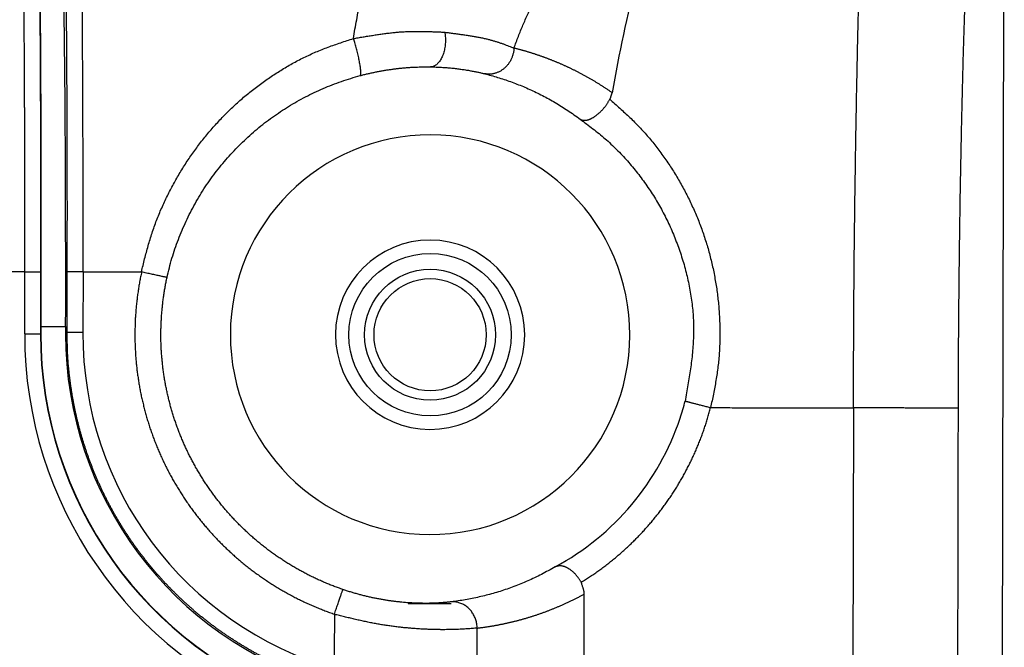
# Model space of a CAD drawing. Header units: millimetres. Extents: x 40090 to 187415, y -53271 to 40260.
# Tile 235 of 256: x 127166 to 127184, y 14177 to 14189. Entities that reach past the tile are written whole.
import ezdxf

# ---------------------------------------------------------------- set-up
doc = ezdxf.new("R2010")
doc.units = ezdxf.units.MM
doc.layers.add('AVM_projektor', color=6, linetype='Continuous')

# ---------------------------------------------------------------- blocks, each defined once
blk = doc.blocks.new('PT-FW430-bottom')
for p, q in [((-213.003, 322.967), (-174.378, 322.967)), ((-197.924, 320.125), (95.719, 320.125)), ((95.669, 315.011), (-194.374, 315.011)), ((95.287, 312.974), (-193.722, 312.974)), ((-194.183, 312.475), (-194.183, 311.658)), ((-200.484, 305.462), (-199.33, 305.462)), ((-199.33, 305.462), (-199.33, 305.162)), ((-199.33, 305.162), (-200.484, 305.162)), ((-199.444, 304.66), (-199.444, 305.132)), ((-199.444, 305.132), (-199.3, 305.132)), ((-199.3, 305.132), (-199.33, 305.162)), ((-200.483, 304.66), (-199.3, 304.66)), ((-200.483, 304.652), (-199.3, 304.652)), ((-199.3, 304.66), (-199.3, 304.652)), ((-199.3, 304.353), (-199.3, 304.652)), ((-199.3, 304.353), (-200.483, 304.353)), ((-200.483, 304.353), (-200.483, 73.888))]:
    blk.add_line(p, q)
for radius in [1.545, 1.245, 1.067]:
    blk.add_circle((-199.3, 312.067), radius)
for radius, start, end in [(5.015, 71.6875, 75.5486), (5.015, 28.4341, 71.6875), (3.8, 0, 180), (1.8, 0, 180), (3.8, 180, 0), (1.8, 180, 0), (6.605, 269.7474, 344.0849), (6.935, 270, 343.7989), (7.407, 270, 341.0367), (7.414, 270, 340.9957), (7.714, 270, 339.4017)]:
    blk.add_arc((-199.3, 312.067), radius, start, end)
for centre, major_axis, ratio, start_param, end_param in [((-197.919, 322.94), (-17.003, 0), 0.466301, 0.929092, 1.21073), ((-200.484, 305.292), (-10, 0), 0.016931, 4.712358, 5.966351), ((-200.484, 304.992), (-9.7, 0), 0.017455, 4.712357, 5.966351), ((-199.444, 304.975), (-9, 0), 0.017455, 4.712391, 5.965301)]:
    blk.add_ellipse(centre, major_axis=major_axis, ratio=ratio, start_param=start_param, end_param=end_param)
for points, start_tangent, end_tangent in [([(-197.923, 322.122), (-198.379, 322.122), (-198.835, 322.124), (-199.289, 322.125), (-199.743, 322.128), (-200.194, 322.131), (-200.644, 322.135), (-201.091, 322.14), (-201.535, 322.145), (-201.976, 322.151), (-202.413, 322.158), (-202.846, 322.166), (-203.274, 322.174), (-203.697, 322.183), (-204.115, 322.192), (-204.528, 322.202), (-204.934, 322.213), (-205.334, 322.225), (-205.726, 322.237), (-206.112, 322.25), (-206.49, 322.263), (-206.86, 322.277), (-207.222, 322.291), (-207.575, 322.307), (-207.919, 322.322), (-208.254, 322.338), (-208.58, 322.355), (-208.896, 322.372), (-209.201, 322.39), (-209.496, 322.408), (-209.781, 322.427), (-210.054, 322.446), (-210.316, 322.465), (-210.567, 322.485), (-210.806, 322.506), (-211.034, 322.526), (-211.249, 322.547), (-211.452, 322.569), (-211.642, 322.591), (-211.82, 322.612), (-211.985, 322.635), (-212.137, 322.657), (-212.276, 322.68), (-212.401, 322.703), (-212.514, 322.726), (-212.612, 322.749), (-212.698, 322.773), (-212.769, 322.796), (-212.827, 322.82), (-212.872, 322.844), (-212.902, 322.868)], (-1, 0.000014), (-0.741379, 0.671086)), ([(95.802, 322.122), (76.22, 322.122), (56.638, 322.122), (37.057, 322.122), (17.475, 322.122), (-2.107, 322.122), (-21.688, 322.122), (-41.27, 322.122), (-60.852, 322.122), (-80.434, 322.122), (-100.015, 322.122), (-119.597, 322.122), (-139.179, 322.122), (-158.76, 322.122), (-178.342, 322.122), (-197.924, 322.122)], (-1, 0), (-1, 0)), ([(-197.924, 322.122), (-197.924, 322.112), (-197.924, 322.094), (-197.924, 322.069), (-197.924, 322.037), (-197.924, 321.998), (-197.924, 321.952), (-197.924, 321.9), (-197.924, 321.841), (-197.924, 321.776), (-197.924, 321.704), (-197.924, 321.627), (-197.924, 321.545), (-197.924, 321.457), (-197.924, 321.364), (-197.924, 321.266), (-197.924, 321.164), (-197.924, 321.058), (-197.924, 320.949), (-197.924, 320.837), (-197.924, 320.722), (-197.924, 320.605), (-197.924, 320.487), (-197.924, 320.367), (-197.924, 320.246), (-197.924, 320.125)], (0, -1), (0, -1)), ([(-197.924, 320.125), (-198.393, 320.126), (-198.861, 320.127), (-199.329, 320.128), (-199.796, 320.13), (-200.261, 320.132), (-200.725, 320.135), (-201.186, 320.139), (-201.645, 320.144), (-202.101, 320.149), (-202.554, 320.155), (-203.003, 320.161), (-203.449, 320.168), (-203.89, 320.175), (-204.327, 320.183), (-204.759, 320.191), (-205.186, 320.2), (-205.607, 320.21), (-206.023, 320.22), (-206.432, 320.23), (-206.835, 320.242), (-207.231, 320.253), (-207.62, 320.265), (-208.002, 320.278), (-208.375, 320.291), (-208.741, 320.305), (-209.099, 320.319), (-209.449, 320.333), (-209.789, 320.348), (-210.121, 320.364), (-210.444, 320.379), (-210.758, 320.396), (-211.061, 320.412), (-211.355, 320.429), (-211.639, 320.447), (-211.912, 320.465), (-212.175, 320.483), (-212.427, 320.501), (-212.667, 320.52), (-212.896, 320.539), (-213.114, 320.558), (-213.319, 320.578), (-213.512, 320.598), (-213.693, 320.618), (-213.862, 320.638), (-214.018, 320.658), (-214.163, 320.679), (-214.295, 320.7), (-214.416, 320.721), (-214.524, 320.742), (-214.62, 320.763), (-214.7, 320.784), (-214.765, 320.806), (-214.817, 320.827), (-214.86, 320.849), (-214.9, 320.87)], (-0.999999, 0.001593), (-0.864833, 0.50206)), ([(-197.924, 317.407), (-197.924, 317.588), (-197.924, 317.77), (-197.924, 317.951), (-197.924, 318.132), (-197.924, 318.313), (-197.924, 318.494), (-197.924, 318.675), (-197.924, 318.857), (-197.924, 319.038), (-197.924, 319.219), (-197.924, 319.4), (-197.924, 319.581), (-197.924, 319.762), (-197.924, 319.944), (-197.924, 320.125)], (0, 1), (0, 1)), ([(-203.784, 315.477), (-203.699, 315.574), (-203.613, 315.67), (-203.527, 315.765), (-203.439, 315.859), (-203.35, 315.951), (-203.258, 316.041), (-203.164, 316.129), (-203.068, 316.214), (-202.969, 316.296), (-202.868, 316.376), (-202.765, 316.454), (-202.661, 316.529), (-202.554, 316.602), (-202.447, 316.672), (-202.337, 316.741), (-202.227, 316.806), (-202.114, 316.87), (-202, 316.931), (-201.885, 316.989), (-201.768, 317.045), (-201.65, 317.098), (-201.531, 317.149), (-201.41, 317.197), (-201.289, 317.242), (-201.166, 317.284), (-201.042, 317.324), (-200.917, 317.361), (-200.791, 317.395), (-200.664, 317.426), (-200.536, 317.455), (-200.408, 317.48), (-200.279, 317.503), (-200.15, 317.523), (-200.02, 317.54), (-199.889, 317.554), (-199.758, 317.565), (-199.627, 317.573), (-199.495, 317.579), (-199.363, 317.581), (-199.231, 317.581), (-199.099, 317.577), (-198.967, 317.57), (-198.836, 317.56), (-198.705, 317.546), (-198.574, 317.528), (-198.443, 317.508), (-198.313, 317.485), (-198.183, 317.46), (-198.054, 317.434), (-197.924, 317.407)], (0.659831, 0.751414), (0.979098, -0.203389)), ([(-198.05, 316.915), (-198.049, 316.922), (-198.047, 316.93), (-198.044, 316.94), (-198.041, 316.953), (-198.037, 316.967), (-198.033, 316.983), (-198.028, 317.002), (-198.023, 317.022), (-198.017, 317.045), (-198.011, 317.071), (-198.003, 317.098), (-197.996, 317.128), (-197.988, 317.159), (-197.979, 317.192), (-197.97, 317.226), (-197.961, 317.262), (-197.952, 317.298), (-197.943, 317.334), (-197.933, 317.371), (-197.924, 317.407)], (0.242949, 0.970039), (0.249554, 0.968361)), ([(-194.6, 314.952), (-194.65, 315.032), (-194.701, 315.111), (-194.754, 315.189), (-194.808, 315.266), (-194.863, 315.342), (-194.92, 315.417), (-194.977, 315.492), (-195.036, 315.565), (-195.097, 315.637), (-195.158, 315.708), (-195.221, 315.778), (-195.285, 315.848), (-195.35, 315.915), (-195.416, 315.982), (-195.484, 316.048), (-195.552, 316.113), (-195.622, 316.176), (-195.693, 316.238), (-195.764, 316.299), (-195.837, 316.359), (-195.911, 316.417), (-195.985, 316.475), (-196.061, 316.53), (-196.138, 316.585), (-196.215, 316.638), (-196.294, 316.69), (-196.373, 316.741), (-196.453, 316.79), (-196.534, 316.838), (-196.616, 316.885), (-196.699, 316.93), (-196.782, 316.973), (-196.866, 317.016), (-196.951, 317.056), (-197.037, 317.096), (-197.123, 317.134), (-197.21, 317.17), (-197.297, 317.205), (-197.385, 317.239), (-197.474, 317.27), (-197.563, 317.301), (-197.652, 317.33), (-197.742, 317.357), (-197.833, 317.383), (-197.924, 317.407)], (-0.52317, 0.852228), (-0.968367, 0.24953)), ([(-203.404, 314.916), (-203.314, 315.037), (-203.224, 315.157), (-203.131, 315.275), (-203.035, 315.39), (-202.934, 315.501), (-202.83, 315.609), (-202.723, 315.714), (-202.612, 315.815), (-202.498, 315.913), (-202.382, 316.007), (-202.263, 316.098), (-202.141, 316.186), (-202.017, 316.27), (-201.89, 316.35), (-201.76, 316.426), (-201.629, 316.499), (-201.495, 316.567), (-201.358, 316.632), (-201.22, 316.692), (-201.079, 316.749), (-200.936, 316.802), (-200.791, 316.851), (-200.644, 316.896), (-200.495, 316.936), (-200.346, 316.972), (-200.195, 317.003), (-200.043, 317.029), (-199.89, 317.05), (-199.737, 317.066), (-199.584, 317.076), (-199.43, 317.08), (-199.276, 317.078), (-199.123, 317.071), (-198.969, 317.059), (-198.815, 317.043), (-198.662, 317.023), (-198.509, 317), (-198.355, 316.976), (-198.202, 316.95), (-198.048, 316.923)], (0.590849, 0.806782), (0.984814, -0.173612)), ([(-203.911, 315.519), (-203.927, 315.496), (-203.943, 315.474), (-203.958, 315.451), (-203.974, 315.428), (-203.989, 315.405), (-204.004, 315.382), (-204.019, 315.359), (-204.034, 315.336), (-204.048, 315.313), (-204.063, 315.29), (-204.077, 315.267), (-204.091, 315.244), (-204.105, 315.221), (-204.119, 315.198), (-204.133, 315.175), (-204.146, 315.152), (-204.16, 315.129), (-204.173, 315.106), (-204.186, 315.082), (-204.199, 315.059), (-204.212, 315.036), (-204.225, 315.013), (-204.237, 314.99), (-204.25, 314.967), (-204.262, 314.943), (-204.275, 314.92), (-204.287, 314.897), (-204.299, 314.874), (-204.31, 314.85), (-204.322, 314.827), (-204.334, 314.804), (-204.345, 314.781), (-204.357, 314.757), (-204.368, 314.734), (-204.379, 314.711), (-204.39, 314.687), (-204.401, 314.664), (-204.411, 314.641), (-204.422, 314.617), (-204.432, 314.594), (-204.443, 314.571), (-204.453, 314.547), (-204.463, 314.524), (-204.473, 314.5), (-204.483, 314.477), (-204.493, 314.453), (-204.502, 314.43), (-204.512, 314.407), (-204.521, 314.383), (-204.53, 314.36), (-204.539, 314.336), (-204.548, 314.313), (-204.557, 314.289), (-204.566, 314.266), (-204.575, 314.242), (-204.583, 314.219), (-204.592, 314.195), (-204.6, 314.172), (-204.608, 314.148), (-204.616, 314.125), (-204.624, 314.101), (-204.632, 314.077), (-204.64, 314.054), (-204.648, 314.03), (-204.655, 314.007), (-204.662, 313.983), (-204.67, 313.96), (-204.677, 313.936), (-204.684, 313.912), (-204.691, 313.889), (-204.698, 313.865), (-204.705, 313.842), (-204.711, 313.818), (-204.718, 313.794), (-204.724, 313.771), (-204.73, 313.747), (-204.736, 313.723), (-204.743, 313.7), (-204.749, 313.676), (-204.755, 313.652)], (-0.568027, -0.82301), (-0.245109, -0.969495)), ([(-203.91, 315.519), (-203.9, 315.516), (-203.89, 315.513), (-203.878, 315.51), (-203.867, 315.506), (-203.854, 315.502), (-203.841, 315.497), (-203.828, 315.493), (-203.814, 315.488), (-203.799, 315.482), (-203.784, 315.477)], (0.962305, -0.271972), (0.938101, -0.346361)), ([(-203.405, 314.914), (-203.401, 314.923), (-203.397, 314.93), (-203.394, 314.938), (-203.391, 314.946), (-203.389, 314.954), (-203.387, 314.963), (-203.386, 314.973), (-203.385, 314.983), (-203.384, 314.994), (-203.384, 315.006), (-203.385, 315.018), (-203.386, 315.03), (-203.388, 315.042), (-203.391, 315.054), (-203.394, 315.067), (-203.398, 315.079), (-203.403, 315.092), (-203.408, 315.105), (-203.414, 315.118), (-203.42, 315.131), (-203.428, 315.145), (-203.436, 315.159), (-203.444, 315.173), (-203.454, 315.187), (-203.464, 315.202), (-203.475, 315.217), (-203.486, 315.232), (-203.498, 315.247), (-203.511, 315.262), (-203.525, 315.278), (-203.539, 315.293), (-203.554, 315.308), (-203.569, 315.323), (-203.585, 315.338), (-203.601, 315.353), (-203.618, 315.367), (-203.635, 315.381), (-203.653, 315.395), (-203.671, 315.408), (-203.69, 315.421), (-203.708, 315.433), (-203.727, 315.444), (-203.746, 315.455), (-203.765, 315.466), (-203.784, 315.477)], (0.428415, 0.903582), (-0.872253, 0.489055)), ([(-204.755, 313.652), (-204.977, 313.736), (-205.192, 313.823), (-205.398, 313.914), (-205.594, 314.009), (-205.782, 314.106), (-205.961, 314.207), (-206.13, 314.311), (-206.29, 314.417), (-206.441, 314.526), (-206.582, 314.637), (-206.713, 314.75), (-206.834, 314.866), (-206.945, 314.983), (-207.045, 315.102), (-207.135, 315.222)], (-0.941363, 0.337395), (-0.576962, 0.816771)), ([(-194.6, 314.952), (-194.62, 314.938), (-194.64, 314.925), (-194.659, 314.911), (-194.678, 314.898), (-194.697, 314.884), (-194.716, 314.87), (-194.733, 314.855), (-194.75, 314.841), (-194.767, 314.826), (-194.782, 314.81), (-194.796, 314.794), (-194.809, 314.779), (-194.822, 314.763), (-194.833, 314.747), (-194.844, 314.731), (-194.854, 314.715), (-194.863, 314.699), (-194.872, 314.684), (-194.879, 314.669), (-194.886, 314.653), (-194.892, 314.638), (-194.897, 314.623), (-194.901, 314.608), (-194.905, 314.594), (-194.907, 314.579), (-194.909, 314.566), (-194.909, 314.552), (-194.909, 314.539), (-194.908, 314.526), (-194.906, 314.514), (-194.903, 314.502), (-194.9, 314.49), (-194.897, 314.478), (-194.894, 314.466), (-194.89, 314.455)], (-0.829001, -0.559247), (0.304085, -0.952645)), ([(-194.379, 315.011), (-194.395, 315.009), (-194.412, 315.007), (-194.43, 315.003), (-194.45, 314.999), (-194.471, 314.993), (-194.494, 314.987), (-194.518, 314.979), (-194.544, 314.971), (-194.571, 314.962), (-194.6, 314.952)], (-0.995879, -0.090693), (-0.941189, -0.33788)), ([(-193.722, 312.974), (-193.726, 313.002), (-193.729, 313.029), (-193.733, 313.057), (-193.736, 313.084), (-193.74, 313.111), (-193.744, 313.139), (-193.748, 313.166), (-193.753, 313.194), (-193.757, 313.221), (-193.762, 313.248), (-193.766, 313.276), (-193.771, 313.303), (-193.776, 313.33), (-193.781, 313.358), (-193.787, 313.385), (-193.792, 313.412), (-193.798, 313.44), (-193.803, 313.467), (-193.809, 313.494), (-193.815, 313.522), (-193.821, 313.549), (-193.827, 313.576), (-193.834, 313.604), (-193.84, 313.631), (-193.847, 313.658), (-193.854, 313.686), (-193.861, 313.713), (-193.868, 313.74), (-193.875, 313.767), (-193.882, 313.795), (-193.89, 313.822), (-193.898, 313.849), (-193.905, 313.876), (-193.913, 313.904), (-193.922, 313.931), (-193.93, 313.958), (-193.938, 313.985), (-193.947, 314.013), (-193.956, 314.04), (-193.964, 314.067), (-193.973, 314.094), (-193.983, 314.121), (-193.992, 314.148), (-194.001, 314.176), (-194.011, 314.203), (-194.021, 314.23), (-194.031, 314.257), (-194.041, 314.284), (-194.051, 314.311), (-194.061, 314.338), (-194.072, 314.365), (-194.083, 314.392), (-194.094, 314.419), (-194.105, 314.446), (-194.116, 314.473), (-194.127, 314.5), (-194.139, 314.527), (-194.15, 314.554), (-194.162, 314.581), (-194.174, 314.608), (-194.186, 314.635), (-194.199, 314.662), (-194.211, 314.689), (-194.224, 314.716), (-194.237, 314.743), (-194.25, 314.77), (-194.263, 314.797), (-194.276, 314.824), (-194.289, 314.851), (-194.303, 314.877), (-194.317, 314.904), (-194.331, 314.931), (-194.345, 314.958), (-194.36, 314.984), (-194.374, 315.011)], (-0.121635, 0.992575), (-0.474053, 0.880496)), ([(-204.265, 313.098), (-204.233, 313.22), (-204.197, 313.343), (-204.159, 313.466), (-204.117, 313.588), (-204.071, 313.711), (-204.022, 313.833), (-203.97, 313.955), (-203.913, 314.076), (-203.853, 314.197), (-203.789, 314.318), (-203.72, 314.439), (-203.648, 314.559), (-203.571, 314.678), (-203.49, 314.797), (-203.404, 314.916)], (0.24208, 0.970256), (0.597312, 0.802009)), ([(-194.89, 314.455), (-194.816, 314.325), (-194.747, 314.195), (-194.682, 314.065), (-194.622, 313.934), (-194.566, 313.803), (-194.514, 313.672), (-194.466, 313.54), (-194.422, 313.408), (-194.382, 313.276), (-194.346, 313.144), (-194.314, 313.011), (-194.285, 312.879), (-194.26, 312.746), (-194.239, 312.613), (-194.221, 312.481)], (0.507224, -0.861814), (0.121712, -0.992565)), ([(-205.054, 312.335), (-205.043, 312.418), (-205.033, 312.5), (-205.022, 312.581), (-205.011, 312.661), (-205, 312.74), (-204.988, 312.818), (-204.976, 312.893), (-204.963, 312.966), (-204.949, 313.036), (-204.935, 313.104), (-204.919, 313.168), (-204.903, 313.23), (-204.886, 313.288), (-204.868, 313.345), (-204.85, 313.399), (-204.832, 313.452), (-204.813, 313.503), (-204.793, 313.553), (-204.774, 313.603), (-204.755, 313.652)], (0.125037, 0.992152), (0.369377, 0.92928)), ([(-204.755, 313.652), (-204.725, 313.65), (-204.696, 313.647), (-204.667, 313.641), (-204.638, 313.634), (-204.609, 313.626), (-204.581, 313.616), (-204.554, 313.605), (-204.528, 313.593), (-204.502, 313.579), (-204.478, 313.564), (-204.455, 313.548), (-204.433, 313.531), (-204.412, 313.512), (-204.392, 313.493), (-204.373, 313.473), (-204.356, 313.452), (-204.339, 313.43), (-204.324, 313.408), (-204.311, 313.385), (-204.299, 313.361), (-204.288, 313.336), (-204.279, 313.311), (-204.271, 313.285), (-204.265, 313.258), (-204.261, 313.231), (-204.258, 313.204), (-204.257, 313.177), (-204.258, 313.151), (-204.261, 313.124), (-204.265, 313.098)], (0.998997, -0.044786), (-0.194005, -0.981)), ([(-204.394, 312.067), (-204.393, 312.12), (-204.392, 312.173), (-204.39, 312.224), (-204.387, 312.275), (-204.384, 312.325), (-204.381, 312.373), (-204.377, 312.421), (-204.372, 312.468), (-204.368, 312.514), (-204.362, 312.559), (-204.357, 312.603), (-204.351, 312.645), (-204.346, 312.687), (-204.339, 312.728), (-204.333, 312.767), (-204.327, 312.805), (-204.32, 312.842), (-204.313, 312.878), (-204.306, 312.913), (-204.3, 312.947), (-204.293, 312.979), (-204.286, 313.01), (-204.279, 313.041), (-204.272, 313.07), (-204.265, 313.098)], (0.013085, 0.999914), (0.242189, 0.970229)), ([(-193.722, 312.974), (-193.762, 312.972), (-193.802, 312.967), (-193.842, 312.958), (-193.881, 312.947), (-193.919, 312.933), (-193.956, 312.916), (-193.992, 312.896), (-194.026, 312.874), (-194.057, 312.85), (-194.087, 312.823), (-194.114, 312.794), (-194.138, 312.763), (-194.159, 312.731), (-194.177, 312.697), (-194.192, 312.662), (-194.204, 312.626), (-194.213, 312.59), (-194.219, 312.553), (-194.221, 312.517), (-194.221, 312.481)], (-0.999743, -0.022671), (0.071158, -0.997465)), ([(-193.722, 312.974), (-193.718, 312.929), (-193.714, 312.884), (-193.71, 312.836), (-193.707, 312.786), (-193.703, 312.733), (-193.7, 312.677), (-193.697, 312.618), (-193.695, 312.556), (-193.693, 312.492), (-193.692, 312.425), (-193.691, 312.356), (-193.691, 312.285), (-193.692, 312.212), (-193.693, 312.137), (-193.696, 312.059), (-193.699, 311.98), (-193.703, 311.899), (-193.708, 311.817), (-193.714, 311.732), (-193.722, 311.646), (-193.73, 311.559), (-193.74, 311.47), (-193.75, 311.38), (-193.763, 311.29), (-193.776, 311.198), (-193.791, 311.106), (-193.808, 311.013), (-193.826, 310.919), (-193.846, 310.825), (-193.866, 310.731), (-193.887, 310.636), (-193.91, 310.541), (-193.932, 310.446), (-193.955, 310.351), (-193.978, 310.256)], (0.091707, -0.995786), (-0.237111, -0.971482)), ([(-204.93, 310.596), (-205.108, 310.627), (-205.286, 310.659), (-205.462, 310.691), (-205.636, 310.723), (-205.809, 310.757), (-205.978, 310.792), (-206.145, 310.829), (-206.309, 310.866), (-206.47, 310.905), (-206.629, 310.945), (-206.786, 310.985), (-206.939, 311.027), (-207.091, 311.07), (-207.239, 311.113), (-207.385, 311.158), (-207.528, 311.203), (-207.668, 311.249), (-207.805, 311.296), (-207.939, 311.344), (-208.069, 311.393), (-208.197, 311.442), (-208.321, 311.493), (-208.443, 311.544), (-208.56, 311.595), (-208.675, 311.648), (-208.787, 311.701), (-208.895, 311.755), (-209, 311.809), (-209.101, 311.864), (-209.2, 311.92), (-209.295, 311.976), (-209.386, 312.033), (-209.474, 312.09), (-209.557, 312.148), (-209.637, 312.206), (-209.712, 312.265), (-209.783, 312.324), (-209.852, 312.383), (-209.92, 312.443), (-209.986, 312.503)], (-0.985311, 0.170767), (-0.740885, 0.671632)), ([(-204.93, 310.596), (-204.946, 310.688), (-204.962, 310.78), (-204.977, 310.871), (-204.992, 310.963), (-205.006, 311.053), (-205.019, 311.144), (-205.031, 311.233), (-205.042, 311.323), (-205.051, 311.411), (-205.058, 311.498), (-205.063, 311.585), (-205.067, 311.67), (-205.068, 311.755), (-205.069, 311.839), (-205.068, 311.923), (-205.067, 312.006), (-205.064, 312.089), (-205.061, 312.171), (-205.058, 312.253), (-205.054, 312.335)], (-0.173242, 0.984879), (0.045946, 0.998944)), ([(-205.054, 312.335), (-204.972, 312.346), (-204.882, 312.349), (-204.788, 312.341), (-204.694, 312.323), (-204.606, 312.295), (-204.529, 312.256), (-204.469, 312.212), (-204.427, 312.163), (-204.403, 312.114), (-204.394, 312.067)], (0.984348, 0.176236), (0.044865, -0.998993)), ([(-194.221, 312.481), (-194.218, 312.46), (-194.216, 312.438), (-194.213, 312.415), (-194.211, 312.391), (-194.208, 312.366), (-194.206, 312.34), (-194.204, 312.314), (-194.202, 312.286), (-194.2, 312.257), (-194.198, 312.227), (-194.197, 312.197), (-194.195, 312.165), (-194.194, 312.133), (-194.193, 312.099), (-194.192, 312.065)], (0.121739, -0.992562), (0.019787, -0.999804)), ([(-204.225, 310.728), (-204.244, 310.798), (-204.261, 310.868), (-204.277, 310.937), (-204.292, 311.007), (-204.306, 311.077), (-204.319, 311.147), (-204.331, 311.216), (-204.341, 311.285), (-204.351, 311.353), (-204.36, 311.421), (-204.368, 311.489), (-204.374, 311.556), (-204.38, 311.623), (-204.385, 311.689), (-204.388, 311.754), (-204.391, 311.818), (-204.393, 311.882), (-204.394, 311.944), (-204.395, 312.006), (-204.394, 312.067)], (-0.259927, 0.965628), (0.013035, 0.999915)), ([(-194.192, 312.065), (-194.191, 312.014), (-194.191, 311.96), (-194.192, 311.905), (-194.193, 311.848), (-194.195, 311.79), (-194.198, 311.73), (-194.201, 311.669), (-194.206, 311.606), (-194.211, 311.542), (-194.218, 311.477), (-194.225, 311.411), (-194.234, 311.344), (-194.243, 311.276), (-194.254, 311.207), (-194.266, 311.137), (-194.279, 311.066), (-194.293, 310.995), (-194.309, 310.923), (-194.326, 310.851), (-194.344, 310.778), (-194.363, 310.706), (-194.384, 310.633), (-194.405, 310.561), (-194.428, 310.488), (-194.452, 310.417)], (0.019772, -0.999805), (-0.322077, -0.946713)), ([(-204.225, 310.728), (-204.237, 310.736), (-204.266, 310.74), (-204.315, 310.739), (-204.383, 310.731), (-204.468, 310.717), (-204.564, 310.698), (-204.664, 310.674), (-204.762, 310.648), (-204.852, 310.622), (-204.93, 310.596)], (-0.724445, 0.689333), (-0.948441, -0.316955)), ([(-200.378, 307.06), (-200.562, 307.103), (-200.745, 307.153), (-200.925, 307.21), (-201.102, 307.274), (-201.277, 307.343), (-201.449, 307.42), (-201.618, 307.502), (-201.783, 307.59), (-201.945, 307.684), (-202.103, 307.784), (-202.256, 307.889), (-202.406, 308), (-202.551, 308.116), (-202.691, 308.237), (-202.827, 308.363), (-202.958, 308.493), (-203.084, 308.628), (-203.205, 308.767), (-203.321, 308.911), (-203.432, 309.059), (-203.537, 309.21), (-203.637, 309.366), (-203.731, 309.525), (-203.82, 309.688), (-203.903, 309.854), (-203.98, 310.023), (-204.05, 310.195), (-204.115, 310.37), (-204.173, 310.548), (-204.225, 310.728)], (-0.977556, 0.210674), (-0.260014, 0.965605)), ([(-200.484, 306.571), (-200.608, 306.602), (-200.732, 306.633), (-200.856, 306.665), (-200.98, 306.699), (-201.102, 306.735), (-201.224, 306.773), (-201.345, 306.814), (-201.465, 306.858), (-201.583, 306.905), (-201.7, 306.955), (-201.816, 307.008), (-201.931, 307.063), (-202.044, 307.12), (-202.156, 307.18), (-202.267, 307.241), (-202.376, 307.305), (-202.484, 307.371), (-202.59, 307.439), (-202.694, 307.509), (-202.797, 307.582), (-202.898, 307.656), (-202.998, 307.733), (-203.095, 307.812), (-203.191, 307.892), (-203.285, 307.975), (-203.377, 308.06), (-203.468, 308.146), (-203.556, 308.235), (-203.642, 308.325), (-203.727, 308.417), (-203.809, 308.511), (-203.889, 308.607), (-203.967, 308.705), (-204.042, 308.804), (-204.116, 308.905), (-204.187, 309.007), (-204.256, 309.112), (-204.323, 309.217), (-204.388, 309.324), (-204.451, 309.433), (-204.511, 309.543), (-204.568, 309.655), (-204.622, 309.769), (-204.673, 309.883), (-204.721, 310), (-204.766, 310.118), (-204.809, 310.236), (-204.85, 310.356), (-204.891, 310.476), (-204.93, 310.596)], (-0.971526, 0.236934), (-0.311176, 0.950352)), ([(-200.483, 306.576), (-200.389, 306.556), (-200.294, 306.539), (-200.199, 306.522), (-200.104, 306.508), (-200.009, 306.495), (-199.914, 306.484), (-199.818, 306.474), (-199.722, 306.466), (-199.626, 306.459), (-199.53, 306.455), (-199.434, 306.452), (-199.338, 306.45), (-199.242, 306.45), (-199.146, 306.452), (-199.05, 306.456), (-198.954, 306.461), (-198.858, 306.467), (-198.762, 306.476), (-198.666, 306.486), (-198.571, 306.497), (-198.476, 306.511), (-198.381, 306.526), (-198.286, 306.542), (-198.192, 306.56), (-198.098, 306.58), (-198.004, 306.602), (-197.91, 306.625), (-197.817, 306.649), (-197.725, 306.675), (-197.633, 306.703), (-197.541, 306.732), (-197.45, 306.763), (-197.36, 306.796), (-197.27, 306.83), (-197.181, 306.865), (-197.092, 306.902), (-197.004, 306.941), (-196.916, 306.981), (-196.83, 307.022), (-196.744, 307.065), (-196.658, 307.11), (-196.574, 307.156), (-196.49, 307.203), (-196.408, 307.252), (-196.326, 307.302), (-196.244, 307.354), (-196.164, 307.407), (-196.085, 307.461), (-196.007, 307.517), (-195.929, 307.574), (-195.853, 307.632), (-195.777, 307.692), (-195.703, 307.753), (-195.63, 307.815), (-195.557, 307.878), (-195.486, 307.943), (-195.416, 308.009), (-195.347, 308.076), (-195.28, 308.144), (-195.213, 308.214), (-195.148, 308.284), (-195.084, 308.356), (-195.021, 308.429), (-194.959, 308.502), (-194.899, 308.577), (-194.84, 308.653), (-194.782, 308.73), (-194.725, 308.808), (-194.67, 308.886), (-194.617, 308.966), (-194.564, 309.047), (-194.513, 309.128), (-194.464, 309.211), (-194.415, 309.294), (-194.369, 309.378), (-194.323, 309.463), (-194.279, 309.548), (-194.237, 309.634), (-194.196, 309.721), (-194.157, 309.809), (-194.119, 309.897), (-194.083, 309.986), (-194.048, 310.076), (-194.014, 310.166), (-193.983, 310.257)], (0.977582, -0.210554), (0.32222, 0.946665)), ([(-194.452, 310.417), (-194.481, 310.334), (-194.511, 310.252), (-194.543, 310.17), (-194.576, 310.089), (-194.61, 310.008), (-194.646, 309.928), (-194.684, 309.849), (-194.722, 309.77), (-194.762, 309.692), (-194.804, 309.615), (-194.846, 309.538), (-194.89, 309.462), (-194.935, 309.387), (-194.982, 309.313), (-195.03, 309.24), (-195.079, 309.167), (-195.129, 309.095), (-195.18, 309.024), (-195.233, 308.954), (-195.287, 308.885), (-195.342, 308.817), (-195.398, 308.749), (-195.455, 308.683), (-195.514, 308.618), (-195.574, 308.553), (-195.634, 308.49), (-195.696, 308.428), (-195.759, 308.367), (-195.823, 308.307), (-195.887, 308.248), (-195.953, 308.19), (-196.02, 308.133), (-196.088, 308.078), (-196.157, 308.023), (-196.226, 307.97), (-196.297, 307.918), (-196.368, 307.867), (-196.441, 307.818), (-196.514, 307.769), (-196.588, 307.722), (-196.663, 307.677), (-196.738, 307.632), (-196.814, 307.589), (-196.891, 307.547), (-196.969, 307.506), (-197.048, 307.467), (-197.127, 307.429), (-197.206, 307.393), (-197.287, 307.358), (-197.367, 307.324), (-197.449, 307.291), (-197.531, 307.261), (-197.613, 307.231), (-197.696, 307.203), (-197.78, 307.176), (-197.864, 307.151), (-197.948, 307.127), (-198.033, 307.104), (-198.118, 307.084), (-198.204, 307.064), (-198.289, 307.046), (-198.375, 307.029), (-198.462, 307.014), (-198.548, 307.001), (-198.635, 306.989), (-198.722, 306.978), (-198.809, 306.969), (-198.897, 306.961), (-198.984, 306.955), (-199.072, 306.95), (-199.159, 306.947), (-199.247, 306.946), (-199.335, 306.945), (-199.422, 306.947), (-199.51, 306.95), (-199.597, 306.954), (-199.685, 306.96), (-199.772, 306.967), (-199.859, 306.976), (-199.947, 306.986), (-200.033, 306.998), (-200.12, 307.011), (-200.206, 307.026), (-200.293, 307.042), (-200.378, 307.06)], (-0.322209, -0.946669), (-0.977582, 0.210557)), ([(-193.978, 310.256), (-194.027, 310.272), (-194.075, 310.288), (-194.121, 310.304), (-194.165, 310.319), (-194.208, 310.334), (-194.248, 310.347), (-194.286, 310.36), (-194.321, 310.372), (-194.352, 310.383), (-194.381, 310.392), (-194.405, 310.401), (-194.425, 310.408), (-194.441, 310.413), (-194.452, 310.417), (-194.458, 310.419)], (-0.946672, 0.3222), (-0.946672, 0.3222)), ([(-193.978, 310.256), (-193.91, 310.256), (-193.841, 310.256), (-193.772, 310.256), (-193.704, 310.256), (-193.635, 310.256), (-193.566, 310.256), (-193.498, 310.256), (-193.429, 310.256), (-193.36, 310.256), (-193.291, 310.256), (-193.223, 310.256), (-193.154, 310.256), (-193.085, 310.256), (-193.017, 310.256), (-192.948, 310.256)], (1, 0), (1, 0)), ([(-192.663, 310.162), (-192.682, 310.098), (-192.701, 310.034), (-192.721, 309.971), (-192.741, 309.908), (-192.762, 309.845), (-192.784, 309.782), (-192.806, 309.72), (-192.829, 309.658), (-192.852, 309.596), (-192.876, 309.535), (-192.9, 309.474), (-192.925, 309.413), (-192.951, 309.352), (-192.977, 309.292), (-193.004, 309.232), (-193.031, 309.172), (-193.059, 309.113), (-193.087, 309.054), (-193.116, 308.995), (-193.145, 308.936), (-193.175, 308.877), (-193.206, 308.819), (-193.237, 308.761), (-193.269, 308.704), (-193.301, 308.646), (-193.334, 308.589), (-193.368, 308.533), (-193.402, 308.476), (-193.436, 308.42), (-193.472, 308.364), (-193.507, 308.308), (-193.544, 308.253), (-193.581, 308.198), (-193.618, 308.143), (-193.656, 308.088), (-193.695, 308.034), (-193.734, 307.98), (-193.774, 307.927), (-193.814, 307.874), (-193.854, 307.821), (-193.895, 307.77), (-193.936, 307.718), (-193.978, 307.667), (-194.02, 307.616), (-194.063, 307.566), (-194.106, 307.516), (-194.15, 307.467), (-194.194, 307.418), (-194.238, 307.37), (-194.283, 307.322), (-194.329, 307.274), (-194.375, 307.227), (-194.421, 307.181), (-194.468, 307.134), (-194.515, 307.089), (-194.562, 307.043), (-194.61, 306.998), (-194.659, 306.954), (-194.708, 306.91), (-194.757, 306.866), (-194.807, 306.823), (-194.857, 306.781), (-194.908, 306.739), (-194.959, 306.697), (-195.011, 306.656), (-195.063, 306.615), (-195.115, 306.574), (-195.168, 306.534), (-195.221, 306.495), (-195.275, 306.456), (-195.33, 306.417), (-195.384, 306.379), (-195.439, 306.342), (-195.494, 306.305), (-195.55, 306.269), (-195.606, 306.233), (-195.662, 306.198), (-195.718, 306.163), (-195.774, 306.13), (-195.831, 306.096), (-195.888, 306.063), (-195.946, 306.031), (-196.003, 305.999), (-196.061, 305.968), (-196.119, 305.938), (-196.178, 305.908), (-196.237, 305.878), (-196.296, 305.849), (-196.355, 305.821), (-196.415, 305.793), (-196.474, 305.766), (-196.534, 305.74), (-196.595, 305.714), (-196.655, 305.688), (-196.716, 305.663), (-196.778, 305.639), (-196.839, 305.615), (-196.901, 305.592), (-196.963, 305.569), (-197.025, 305.547), (-197.088, 305.526), (-197.15, 305.505), (-197.214, 305.484), (-197.277, 305.465), (-197.341, 305.445), (-197.405, 305.427), (-197.469, 305.409), (-197.533, 305.392), (-197.597, 305.375), (-197.661, 305.359), (-197.726, 305.343), (-197.79, 305.329), (-197.855, 305.314), (-197.92, 305.301), (-197.985, 305.288), (-198.05, 305.276), (-198.115, 305.264), (-198.18, 305.253), (-198.245, 305.243), (-198.31, 305.233), (-198.375, 305.224), (-198.441, 305.215), (-198.506, 305.207), (-198.572, 305.2), (-198.638, 305.193), (-198.704, 305.187), (-198.769, 305.182), (-198.835, 305.177), (-198.901, 305.173), (-198.968, 305.17), (-199.034, 305.167), (-199.1, 305.165), (-199.167, 305.163), (-199.233, 305.162), (-199.3, 305.162)], (-0.275896, -0.961188), (-1, -0.00005)), ([(-200.377, 307.067), (-200.378, 307.061), (-200.381, 307.049), (-200.384, 307.033), (-200.389, 307.012), (-200.394, 306.987), (-200.4, 306.958), (-200.408, 306.925), (-200.415, 306.889), (-200.424, 306.85), (-200.433, 306.808), (-200.442, 306.764), (-200.452, 306.718), (-200.462, 306.671), (-200.473, 306.622), (-200.484, 306.571)], (-0.210566, -0.97758), (-0.210566, -0.97758)), ([(-200.484, 305.462), (-200.484, 305.536), (-200.484, 305.61), (-200.484, 305.684), (-200.484, 305.758), (-200.484, 305.832), (-200.484, 305.905), (-200.484, 305.979), (-200.484, 306.053), (-200.484, 306.127), (-200.484, 306.201), (-200.484, 306.275), (-200.484, 306.349), (-200.484, 306.423), (-200.484, 306.497), (-200.484, 306.571)], (0, 1), (0, 1)), ([(-200.484, 305.462), (-200.484, 305.451), (-200.484, 305.441), (-200.484, 305.431), (-200.484, 305.42), (-200.484, 305.41), (-200.484, 305.4), (-200.484, 305.39), (-200.484, 305.38), (-200.484, 305.37), (-200.484, 305.36), (-200.484, 305.35), (-200.484, 305.341), (-200.484, 305.331), (-200.484, 305.322), (-200.484, 305.313), (-200.484, 305.304), (-200.484, 305.296), (-200.484, 305.288), (-200.484, 305.28), (-200.484, 305.272), (-200.484, 305.265), (-200.484, 305.258), (-200.484, 305.251), (-200.484, 305.245), (-200.484, 305.239), (-200.484, 305.233), (-200.484, 305.228), (-200.484, 305.223), (-200.484, 305.218), (-200.484, 305.214), (-200.484, 305.21), (-200.484, 305.207), (-200.484, 305.204), (-200.484, 305.201), (-200.484, 305.198), (-200.484, 305.195), (-200.484, 305.192), (-200.484, 305.188), (-200.484, 305.184), (-200.484, 305.18), (-200.484, 305.175), (-200.484, 305.17), (-200.484, 305.166), (-200.484, 305.161), (-200.484, 305.156)], (0, -1), (0, -1)), ([(-199.3, 305.162), (-199.306, 305.162), (-199.312, 305.162), (-199.318, 305.162), (-199.324, 305.162), (-199.33, 305.162)], (-0.999998, 0.002127), (-0.999998, 0.002127)), ([(-199.33, 305.162), (-199.324, 305.156), (-199.318, 305.15), (-199.312, 305.144), (-199.306, 305.138), (-199.3, 305.132)], (0.706345, -0.707868), (0.706345, -0.707868)), ([(-209.719, 304.537), (-209.69, 304.538), (-209.66, 304.54), (-209.63, 304.541), (-209.599, 304.543), (-209.567, 304.544), (-209.535, 304.546), (-209.502, 304.547), (-209.468, 304.549), (-209.433, 304.55), (-209.398, 304.552), (-209.361, 304.553), (-209.324, 304.554), (-209.287, 304.556), (-209.248, 304.557), (-209.209, 304.559), (-209.169, 304.56), (-209.129, 304.561), (-209.087, 304.563), (-209.045, 304.564), (-209.002, 304.565), (-208.959, 304.567), (-208.914, 304.568), (-208.869, 304.569), (-208.824, 304.571), (-208.777, 304.572), (-208.73, 304.573), (-208.682, 304.575), (-208.633, 304.576), (-208.584, 304.577), (-208.534, 304.579), (-208.483, 304.58), (-208.431, 304.581), (-208.379, 304.582), (-208.325, 304.584), (-208.272, 304.585), (-208.217, 304.586), (-208.161, 304.587), (-208.105, 304.589), (-208.049, 304.59), (-207.992, 304.591), (-207.934, 304.592), (-207.875, 304.593), (-207.816, 304.595), (-207.757, 304.596), (-207.697, 304.597), (-207.636, 304.598), (-207.575, 304.599), (-207.513, 304.6), (-207.451, 304.601), (-207.388, 304.603), (-207.325, 304.604), (-207.26, 304.605), (-207.196, 304.606), (-207.131, 304.607), (-207.065, 304.608), (-206.999, 304.609), (-206.932, 304.61), (-206.864, 304.611), (-206.796, 304.612), (-206.728, 304.613), (-206.659, 304.614), (-206.589, 304.615), (-206.519, 304.616), (-206.448, 304.617), (-206.377, 304.618), (-206.305, 304.619), (-206.232, 304.62), (-206.159, 304.621), (-206.085, 304.622), (-206.011, 304.623), (-205.936, 304.623), (-205.861, 304.624), (-205.785, 304.625), (-205.709, 304.626), (-205.632, 304.627), (-205.554, 304.628), (-205.476, 304.628), (-205.398, 304.629), (-205.32, 304.63), (-205.24, 304.631), (-205.161, 304.632), (-205.081, 304.632), (-205.001, 304.633), (-204.92, 304.634), (-204.839, 304.634), (-204.758, 304.635), (-204.677, 304.636), (-204.595, 304.636), (-204.513, 304.637), (-204.431, 304.638), (-204.348, 304.638), (-204.266, 304.639), (-204.183, 304.64), (-204.099, 304.64), (-204.016, 304.641), (-203.932, 304.641), (-203.848, 304.642), (-203.764, 304.642), (-203.679, 304.643), (-203.594, 304.643), (-203.509, 304.644), (-203.424, 304.644), (-203.338, 304.645), (-203.252, 304.645), (-203.166, 304.646), (-203.079, 304.646), (-202.993, 304.647), (-202.906, 304.647), (-202.818, 304.647), (-202.731, 304.648), (-202.643, 304.648), (-202.555, 304.648), (-202.467, 304.649), (-202.378, 304.649), (-202.289, 304.649), (-202.2, 304.65), (-202.111, 304.65), (-202.021, 304.65), (-201.931, 304.65), (-201.841, 304.651), (-201.751, 304.651), (-201.661, 304.651), (-201.571, 304.651), (-201.481, 304.651), (-201.39, 304.652), (-201.3, 304.652), (-201.21, 304.652), (-201.119, 304.652), (-201.028, 304.652), (-200.938, 304.652), (-200.847, 304.652), (-200.756, 304.652), (-200.665, 304.652), (-200.574, 304.652), (-200.483, 304.652)], (0.998598, 0.052934), (1, -0.000168)), ([(-209.606, 304.544), (-209.446, 304.552), (-209.263, 304.56), (-209.058, 304.568), (-208.831, 304.575), (-208.582, 304.582), (-208.31, 304.589), (-208.018, 304.596), (-207.709, 304.602), (-207.384, 304.609), (-207.042, 304.615), (-206.685, 304.62), (-206.31, 304.625), (-205.92, 304.63), (-205.517, 304.635), (-205.103, 304.639), (-204.676, 304.643), (-204.238, 304.646), (-203.787, 304.649), (-203.326, 304.652), (-202.858, 304.655), (-202.389, 304.656), (-201.916, 304.658), (-201.441, 304.659), (-200.964, 304.66), (-200.483, 304.66)], (0.99862, 0.05251), (1, -0.000038)), ([(-200.483, 304.66), (-200.483, 304.658), (-200.483, 304.657), (-200.483, 304.655), (-200.483, 304.654), (-200.483, 304.652)], (0, -1), (0, -1)), ([(-200.483, 304.353), (-200.483, 304.363), (-200.483, 304.373), (-200.483, 304.383), (-200.483, 304.393), (-200.483, 304.403), (-200.483, 304.413), (-200.483, 304.423), (-200.483, 304.432), (-200.483, 304.442), (-200.483, 304.452), (-200.483, 304.461), (-200.483, 304.47), (-200.483, 304.48), (-200.483, 304.489), (-200.483, 304.497), (-200.483, 304.506), (-200.483, 304.515), (-200.483, 304.523), (-200.483, 304.531), (-200.483, 304.538), (-200.483, 304.546), (-200.483, 304.553), (-200.483, 304.56), (-200.483, 304.566), (-200.483, 304.573), (-200.483, 304.578), (-200.483, 304.584), (-200.483, 304.589), (-200.483, 304.593), (-200.483, 304.598), (-200.483, 304.602), (-200.483, 304.605), (-200.483, 304.608), (-200.483, 304.611), (-200.483, 304.613), (-200.483, 304.616), (-200.483, 304.62), (-200.483, 304.624), (-200.483, 304.628), (-200.483, 304.632), (-200.483, 304.637), (-200.483, 304.641), (-200.483, 304.646), (-200.483, 304.651), (-200.483, 304.656)], (0.000168, 1), (0.000186, 1)), ([(-200.483, 304.353), (-200.571, 304.353), (-200.658, 304.353), (-200.745, 304.353), (-200.832, 304.353), (-200.919, 304.353), (-201.006, 304.353), (-201.092, 304.353), (-201.179, 304.353), (-201.266, 304.352), (-201.352, 304.352), (-201.439, 304.352), (-201.525, 304.352), (-201.612, 304.352), (-201.698, 304.352), (-201.785, 304.352), (-201.871, 304.351), (-201.957, 304.351), (-202.043, 304.351), (-202.129, 304.351), (-202.215, 304.35), (-202.3, 304.35), (-202.386, 304.35), (-202.471, 304.35), (-202.556, 304.349), (-202.64, 304.349), (-202.724, 304.349), (-202.808, 304.348), (-202.892, 304.348), (-202.976, 304.348), (-203.059, 304.347), (-203.142, 304.347), (-203.225, 304.346), (-203.308, 304.346), (-203.39, 304.346), (-203.472, 304.345), (-203.554, 304.345), (-203.636, 304.344), (-203.717, 304.344), (-203.798, 304.343), (-203.879, 304.343), (-203.96, 304.342), (-204.041, 304.342), (-204.121, 304.341), (-204.201, 304.341), (-204.281, 304.34), (-204.36, 304.34), (-204.44, 304.339), (-204.519, 304.339), (-204.598, 304.338), (-204.676, 304.337), (-204.755, 304.337), (-204.833, 304.336), (-204.911, 304.335), (-204.988, 304.335), (-205.066, 304.334), (-205.143, 304.334), (-205.22, 304.333), (-205.296, 304.332), (-205.373, 304.331), (-205.448, 304.331), (-205.524, 304.33), (-205.599, 304.329), (-205.673, 304.329), (-205.748, 304.328), (-205.822, 304.327), (-205.895, 304.326), (-205.968, 304.325), (-206.041, 304.325), (-206.113, 304.324), (-206.184, 304.323), (-206.256, 304.322), (-206.326, 304.321), (-206.396, 304.32), (-206.466, 304.32), (-206.535, 304.319), (-206.603, 304.318), (-206.671, 304.317), (-206.739, 304.316), (-206.806, 304.315), (-206.872, 304.314), (-206.938, 304.313), (-207.003, 304.312), (-207.068, 304.311), (-207.133, 304.31), (-207.197, 304.309), (-207.26, 304.308), (-207.323, 304.307), (-207.386, 304.307), (-207.448, 304.305), (-207.509, 304.304), (-207.57, 304.303), (-207.63, 304.302), (-207.69, 304.301), (-207.75, 304.3), (-207.809, 304.299), (-207.867, 304.298), (-207.925, 304.297), (-207.982, 304.296), (-208.039, 304.295), (-208.096, 304.294), (-208.152, 304.293), (-208.207, 304.292), (-208.262, 304.29), (-208.316, 304.289), (-208.37, 304.288), (-208.423, 304.287), (-208.476, 304.286), (-208.528, 304.285), (-208.579, 304.284), (-208.63, 304.282), (-208.68, 304.281), (-208.729, 304.28), (-208.778, 304.279), (-208.825, 304.278), (-208.873, 304.276), (-208.919, 304.275), (-208.965, 304.274), (-209.011, 304.273), (-209.055, 304.272), (-209.099, 304.27), (-209.143, 304.269), (-209.185, 304.268), (-209.227, 304.267), (-209.269, 304.265), (-209.309, 304.264), (-209.349, 304.263), (-209.389, 304.262), (-209.428, 304.26), (-209.466, 304.259), (-209.503, 304.258), (-209.54, 304.256), (-209.576, 304.255), (-209.612, 304.254), (-209.647, 304.252), (-209.681, 304.251), (-209.714, 304.25), (-209.747, 304.248), (-209.779, 304.247), (-209.811, 304.246), (-209.842, 304.244), (-209.872, 304.243), (-209.901, 304.242), (-209.93, 304.24), (-209.958, 304.239), (-209.986, 304.238)], (-1, 0.000163), (-0.99868, -0.051358))]:
    blk.add_spline(points, degree=3, dxfattribs=dict(start_tangent=start_tangent, end_tangent=end_tangent))

msp = doc.modelspace()

# ---------------------------------------------------------------- block references
at = {"layer": 'AVM_projektor', "rotation": 269.8895464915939}
msp.add_blockref('PT-FW430-bottom', (126860.867, 13983.842), dxfattribs=at)

doc.saveas('drawing.dxf')
